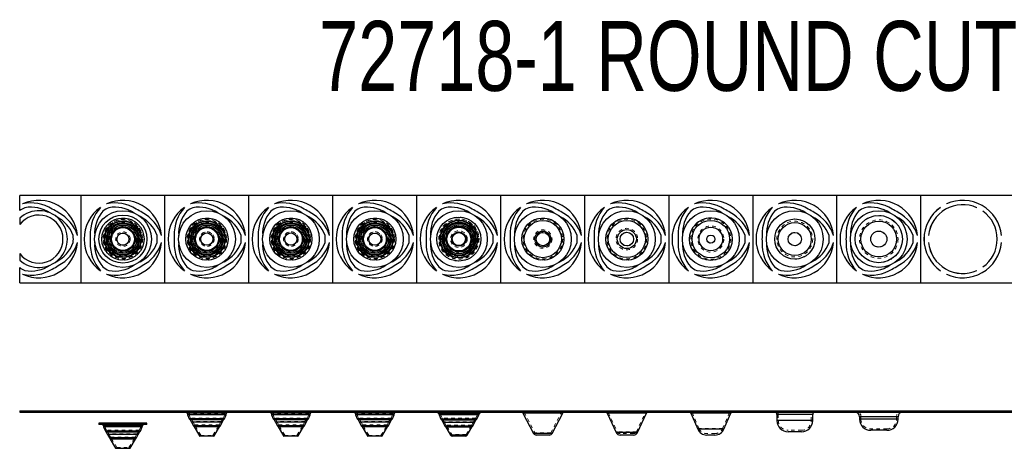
# Model space of a CAD drawing. Header units: inches. Extents: x 1772 to 2706, y -534 to -52.
# Tile 1 of 61: x 1781 to 1809, y -506 to -494. Entities that reach past the tile are written whole.
import ezdxf

# ---------------------------------------------------------------- set-up
doc = ezdxf.new("R2010")
doc.units = ezdxf.units.IN
doc.header["$LTSCALE"] = 0.5
doc.header["$MEASUREMENT"] = 0
doc.linetypes.add('HIDDEN', pattern=[0.225, 0.15, -0.075])
doc.layers.add('APP-M-S', color=30, linetype='Continuous')
doc.styles.add('SLDTEXTSTYLE0', font='TXT', dxfattribs={"width": 0.595745})

msp = doc.modelspace()

# ---------------------------------------------------------------- linework, layer by layer
at = {"layer": 'APP-M-S', "linetype": 'Continuous', "lineweight": 25}
for p, q in [((1781.07502, -499.17924), (1781.07502, -498.74429)), ((1823.62502, -498.74429), (1781.07502, -498.74429)), ((1782.82502, -498.74429), (1782.82502, -501.24429)), ((1785.22502, -501.24429), (1785.22502, -498.74429)), ((1787.62502, -501.24429), (1787.62502, -498.74429)), ((1790.02502, -501.24429), (1790.02502, -498.74429)), ((1792.42502, -501.24429), (1792.42502, -498.74429)), ((1794.82502, -501.24429), (1794.82502, -498.74429)), ((1797.22502, -501.24429), (1797.22502, -498.74429)), ((1799.62502, -498.74429), (1799.62502, -501.24429)), ((1802.02502, -498.74429), (1802.02502, -501.24429)), ((1804.42502, -501.24429), (1804.42502, -498.74429)), ((1806.82502, -501.24429), (1806.82502, -498.74429)), ((1807.38677, -499.08874), (1807.38654, -499.08842)), ((1807.55975, -498.98842), (1807.55991, -498.98878)), ((1808.4275, -499.09717), (1808.42766, -499.09681)), ((1781.07502, -499.39625), (1781.07502, -499.58179)), ((1808.60094, -499.19685), (1808.60071, -499.19717)), ((1807.04646, -499.89425), (1807.04685, -499.89429)), ((1809.12837, -499.89433), (1809.12877, -499.89429)), ((1807.04685, -500.09429), (1807.04646, -500.09433)), ((1809.12877, -500.09429), (1809.12837, -500.09426)), ((1781.07502, -500.40679), (1781.07502, -500.59234)), ((1781.07502, -501.24429), (1781.07502, -500.80935)), ((1808.60071, -500.79141), (1808.60094, -500.79173)), ((1807.38654, -500.90016), (1807.38677, -500.89984)), ((1807.55991, -500.99981), (1807.55975, -501.00016)), ((1808.42766, -500.89177), (1808.4275, -500.89141)), ((1781.07502, -501.24429), (1823.62502, -501.24429)), ((1781.07502, -504.90707), (1823.62502, -504.90707)), ((1781.07502, -504.90707), (1781.07502, -504.94707)), ((1781.07502, -504.94707), (1823.62502, -504.94707)), ((1782.82502, -504.90707), (1782.82502, -504.94707)), ((1785.22502, -504.90707), (1785.22502, -504.94707)), ((1785.86064, -504.97599), (1785.87239, -505.01674)), ((1786.9894, -504.97599), (1785.86064, -504.97599)), ((1785.87239, -505.01674), (1785.92256, -505.13191)), ((1786.97765, -505.01674), (1785.87239, -505.01674)), ((1786.92748, -505.13191), (1786.97765, -505.01674)), ((1786.97765, -505.01674), (1786.9894, -504.97599)), ((1787.62502, -504.90707), (1787.62502, -504.94707)), ((1788.26064, -504.97599), (1788.27239, -505.01674)), ((1789.3894, -504.97599), (1788.26064, -504.97599)), ((1788.27239, -505.01674), (1788.32256, -505.13191)), ((1789.37765, -505.01674), (1788.27239, -505.01674)), ((1789.32748, -505.13191), (1789.37765, -505.01674)), ((1789.37765, -505.01674), (1789.3894, -504.97599)), ((1790.02502, -504.90707), (1790.02502, -504.94707)), ((1790.66064, -504.97599), (1790.67239, -505.01674)), ((1791.7894, -504.97599), (1790.66064, -504.97599)), ((1790.67239, -505.01674), (1790.72256, -505.13191)), ((1791.77765, -505.01674), (1790.67239, -505.01674)), ((1791.72748, -505.13191), (1791.77765, -505.01674)), ((1791.77765, -505.01674), (1791.7894, -504.97599)), ((1792.42502, -504.90707), (1792.42502, -504.94707)), ((1793.04816, -504.98684), (1793.05825, -505.02183)), ((1794.20188, -504.98684), (1793.04816, -504.98684)), ((1793.05825, -505.02183), (1793.10963, -505.13978)), ((1794.19179, -505.02183), (1793.05825, -505.02183)), ((1794.14041, -505.13978), (1794.19179, -505.02183)), ((1794.19179, -505.02183), (1794.20188, -504.98684)), ((1794.82502, -504.90707), (1794.82502, -504.94707)), ((1795.45769, -504.9686), (1795.76243, -505.55401)), ((1796.59235, -504.9686), (1795.45769, -504.9686)), ((1796.28761, -505.55401), (1796.59235, -504.9686)), ((1797.22502, -504.90707), (1797.22502, -504.94707)), ((1797.85846, -504.97017), (1798.11714, -505.5249)), ((1798.99158, -504.97017), (1797.85846, -504.97017)), ((1798.7329, -505.5249), (1798.99158, -504.97017)), ((1799.62502, -504.90707), (1799.62502, -504.94707)), ((1800.25251, -504.9711), (1800.45193, -505.42889)), ((1801.39753, -504.9711), (1800.25251, -504.9711)), ((1801.19811, -505.42889), (1801.39753, -504.9711)), ((1802.02502, -504.90707), (1802.02502, -504.94707)), ((1802.71302, -505.01007), (1802.71302, -505.18207)), ((1803.73702, -505.01007), (1802.71302, -505.01007)), ((1803.73702, -505.18207), (1803.73702, -505.01007)), ((1804.42502, -504.90707), (1804.42502, -504.94707)), ((1806.82502, -504.90707), (1806.82502, -504.94707)), ((1783.33752, -505.25707), (1783.33752, -505.29707)), ((1784.71252, -505.25707), (1783.33752, -505.25707)), ((1784.71252, -505.29707), (1783.33752, -505.29707)), ((1783.46064, -505.32599), (1783.47239, -505.36674)), ((1784.5894, -505.32599), (1783.46064, -505.32599)), ((1784.57765, -505.36674), (1784.5894, -505.32599)), ((1784.71252, -505.29707), (1784.71252, -505.25707)), ((1785.92256, -505.13191), (1785.9493, -505.16477)), ((1786.92748, -505.13191), (1785.92256, -505.13191)), ((1785.9493, -505.16477), (1785.98714, -505.22993)), ((1786.90074, -505.16477), (1785.9493, -505.16477)), ((1785.98714, -505.22993), (1786.03773, -505.33094)), ((1786.8629, -505.22993), (1785.98714, -505.22993)), ((1786.03773, -505.33094), (1786.06506, -505.36599)), ((1786.81231, -505.33094), (1786.03773, -505.33094)), ((1786.78498, -505.36599), (1786.81231, -505.33094)), ((1786.81231, -505.33094), (1786.8629, -505.22993)), ((1786.8629, -505.22993), (1786.90074, -505.16477)), ((1786.90074, -505.16477), (1786.92748, -505.13191)), ((1788.32256, -505.13191), (1788.3493, -505.16477)), ((1789.32748, -505.13191), (1788.32256, -505.13191)), ((1788.3493, -505.16477), (1788.38714, -505.22993)), ((1789.30074, -505.16477), (1788.3493, -505.16477)), ((1788.38714, -505.22993), (1788.43773, -505.33094)), ((1789.2629, -505.22993), (1788.38714, -505.22993)), ((1788.43773, -505.33094), (1788.46506, -505.36599)), ((1789.21231, -505.33094), (1788.43773, -505.33094)), ((1789.18498, -505.36599), (1789.21231, -505.33094)), ((1789.21231, -505.33094), (1789.2629, -505.22993)), ((1789.2629, -505.22993), (1789.30074, -505.16477)), ((1789.30074, -505.16477), (1789.32748, -505.13191)), ((1790.72256, -505.13191), (1790.7493, -505.16477)), ((1791.72748, -505.13191), (1790.72256, -505.13191)), ((1790.7493, -505.16477), (1790.78714, -505.22993)), ((1791.70074, -505.16477), (1790.7493, -505.16477)), ((1790.78714, -505.22993), (1790.83773, -505.33094)), ((1791.6629, -505.22993), (1790.78714, -505.22993)), ((1790.83773, -505.33094), (1790.86506, -505.36599)), ((1791.61231, -505.33094), (1790.83773, -505.33094)), ((1791.58498, -505.36599), (1791.61231, -505.33094)), ((1791.61231, -505.33094), (1791.6629, -505.22993)), ((1791.6629, -505.22993), (1791.70074, -505.16477)), ((1791.70074, -505.16477), (1791.72748, -505.13191)), ((1793.10963, -505.13978), (1793.13692, -505.17333)), ((1794.14041, -505.13978), (1793.10963, -505.13978)), ((1793.13692, -505.17333), (1793.17394, -505.23706)), ((1794.11312, -505.17333), (1793.13692, -505.17333)), ((1793.17394, -505.23706), (1793.22498, -505.33899)), ((1794.0761, -505.23706), (1793.17394, -505.23706)), ((1794.02506, -505.33899), (1794.0761, -505.23706)), ((1794.0761, -505.23706), (1794.11312, -505.17333)), ((1794.11312, -505.17333), (1794.14041, -505.13978)), ((1803.73702, -505.18207), (1802.71302, -505.18207)), ((1805.07502, -505.07207), (1805.07502, -505.14207)), ((1806.17502, -505.07207), (1805.07502, -505.07207)), ((1806.17502, -505.14207), (1805.07502, -505.14207)), ((1806.17502, -505.14207), (1806.17502, -505.07207)), ((1783.47239, -505.36674), (1783.52256, -505.48191)), ((1784.57765, -505.36674), (1783.47239, -505.36674)), ((1783.52256, -505.48191), (1783.5493, -505.51477)), ((1784.52748, -505.48191), (1783.52256, -505.48191)), ((1783.5493, -505.51477), (1783.58714, -505.57993)), ((1784.50074, -505.51477), (1783.5493, -505.51477)), ((1783.58714, -505.57993), (1783.63773, -505.68094)), ((1784.4629, -505.57993), (1783.58714, -505.57993)), ((1784.41231, -505.68094), (1784.4629, -505.57993)), ((1784.4629, -505.57993), (1784.50074, -505.51477)), ((1784.50074, -505.51477), (1784.52748, -505.48191)), ((1784.52748, -505.48191), (1784.57765, -505.36674)), ((1786.06506, -505.36599), (1786.21415, -505.6221)), ((1786.78498, -505.36599), (1786.06506, -505.36599)), ((1786.63589, -505.6221), (1786.78498, -505.36599)), ((1788.46506, -505.36599), (1788.61415, -505.6221)), ((1789.18498, -505.36599), (1788.46506, -505.36599)), ((1789.03589, -505.6221), (1789.18498, -505.36599)), ((1790.86506, -505.36599), (1791.01415, -505.6221)), ((1791.58498, -505.36599), (1790.86506, -505.36599)), ((1791.43589, -505.6221), (1791.58498, -505.36599)), ((1793.22498, -505.33899), (1793.2526, -505.37442)), ((1794.02506, -505.33899), (1793.22498, -505.33899)), ((1793.2526, -505.37442), (1793.38524, -505.60226)), ((1793.99743, -505.37442), (1793.2526, -505.37442)), ((1793.8648, -505.60226), (1793.38524, -505.60226)), ((1793.8648, -505.60226), (1793.99743, -505.37442)), ((1793.99743, -505.37442), (1794.02506, -505.33899)), ((1796.28761, -505.55401), (1795.76243, -505.55401)), ((1796.21664, -505.59707), (1795.83339, -505.59707)), ((1798.7329, -505.5249), (1798.11714, -505.5249)), ((1798.61961, -505.59707), (1798.23042, -505.59707)), ((1801.19811, -505.42889), (1800.45193, -505.42889)), ((1800.94141, -505.59707), (1800.70863, -505.59707)), ((1803.41702, -505.50207), (1803.03302, -505.50207)), ((1805.85502, -505.46207), (1805.39502, -505.46207)), ((1783.63773, -505.68094), (1783.66506, -505.71599)), ((1784.41231, -505.68094), (1783.63773, -505.68094)), ((1783.66506, -505.71599), (1783.81704, -505.97707)), ((1784.38498, -505.71599), (1783.66506, -505.71599)), ((1784.233, -505.97707), (1784.38498, -505.71599)), ((1784.38498, -505.71599), (1784.41231, -505.68094)), ((1786.21415, -505.6221), (1786.63589, -505.6221)), ((1786.62725, -505.62707), (1786.22279, -505.62707)), ((1788.61415, -505.6221), (1789.03589, -505.6221)), ((1789.02725, -505.62707), (1788.62279, -505.62707)), ((1791.01415, -505.6221), (1791.43589, -505.6221)), ((1791.42725, -505.62707), (1791.02279, -505.62707)), ((1793.81294, -505.63207), (1793.43709, -505.63207)), ((1783.81704, -505.97707), (1784.233, -505.97707))]:
    msp.add_line(p, q, dxfattribs=at)
at = {"layer": 'APP-M-S', "linetype": 'HIDDEN', "lineweight": 18}
for p, q in [((1781.15975, -504.90707), (1781.15975, -504.94707)), ((1781.22254, -504.90707), (1781.22254, -504.94707)), ((1781.94158, -504.90707), (1781.94158, -504.94707)), ((1782.00448, -504.90707), (1782.00448, -504.94707)), ((1782.11478, -504.90707), (1782.11478, -504.94707)), ((1782.17769, -504.90707), (1782.17769, -504.94707)), ((1782.31252, -504.94707), (1782.31252, -504.90707)), ((1782.43752, -504.94707), (1782.43752, -504.90707)), ((1782.60319, -504.90707), (1782.60319, -504.94707)), ((1782.60829, -504.94707), (1782.60829, -504.90707)), ((1782.72877, -504.90707), (1782.72877, -504.94707)), ((1782.91675, -504.90707), (1782.91675, -504.94707)), ((1783.08754, -504.90707), (1783.08754, -504.94707)), ((1783.09162, -504.90707), (1783.09162, -504.94707)), ((1783.09289, -504.90707), (1783.09289, -504.94707)), ((1783.21252, -504.90707), (1783.21252, -504.94707)), ((1783.21674, -504.90707), (1783.21674, -504.94707)), ((1783.2187, -504.90707), (1783.2187, -504.94707)), ((1783.33752, -504.90707), (1783.33752, -504.94707)), ((1783.38654, -504.90707), (1783.38654, -504.94707)), ((1783.44933, -504.90707), (1783.44933, -504.94707)), ((1783.55975, -504.90707), (1783.55975, -504.94707)), ((1783.62254, -504.90707), (1783.62254, -504.94707)), ((1784.34158, -504.90707), (1784.34158, -504.94707)), ((1784.40448, -504.90707), (1784.40448, -504.94707)), ((1784.51478, -504.90707), (1784.51478, -504.94707)), ((1784.57769, -504.90707), (1784.57769, -504.94707)), ((1784.71252, -504.94707), (1784.71252, -504.90707)), ((1784.83752, -504.94707), (1784.83752, -504.90707)), ((1785.00319, -504.90707), (1785.00319, -504.94707)), ((1785.00829, -504.94707), (1785.00829, -504.90707)), ((1785.12877, -504.90707), (1785.12877, -504.94707)), ((1785.31675, -504.90707), (1785.31675, -504.94707)), ((1785.48754, -504.90707), (1785.48754, -504.94707)), ((1785.49162, -504.90707), (1785.49162, -504.94707)), ((1785.49289, -504.90707), (1785.49289, -504.94707)), ((1785.61252, -504.90707), (1785.61252, -504.94707)), ((1785.61674, -504.90707), (1785.61674, -504.94707)), ((1785.6187, -504.90707), (1785.6187, -504.94707)), ((1785.78654, -504.90707), (1785.78654, -504.94707)), ((1785.84933, -504.90707), (1785.84933, -504.94707)), ((1785.86064, -504.97599), (1786.9894, -504.97599)), ((1786.95096, -504.96491), (1785.89908, -504.96491)), ((1785.89908, -504.96491), (1785.9101, -505.00315)), ((1786.93994, -505.00315), (1785.9101, -505.00315)), ((1785.9101, -505.00315), (1785.95704, -505.11091)), ((1785.95975, -504.90707), (1785.95975, -504.94707)), ((1786.02254, -504.90707), (1786.02254, -504.94707)), ((1786.74158, -504.90707), (1786.74158, -504.94707)), ((1786.80448, -504.90707), (1786.80448, -504.94707)), ((1786.893, -505.11091), (1786.93994, -505.00315)), ((1786.91478, -504.90707), (1786.91478, -504.94707)), ((1786.93994, -505.00315), (1786.95096, -504.96491)), ((1786.97769, -504.90707), (1786.97769, -504.94707)), ((1787.23752, -504.94707), (1787.23752, -504.90707)), ((1787.40319, -504.90707), (1787.40319, -504.94707)), ((1787.40829, -504.94707), (1787.40829, -504.90707)), ((1787.52877, -504.90707), (1787.52877, -504.94707)), ((1787.71675, -504.90707), (1787.71675, -504.94707)), ((1787.88754, -504.90707), (1787.88754, -504.94707)), ((1787.89162, -504.90707), (1787.89162, -504.94707)), ((1787.89289, -504.90707), (1787.89289, -504.94707)), ((1788.01252, -504.90707), (1788.01252, -504.94707)), ((1788.01674, -504.90707), (1788.01674, -504.94707)), ((1788.0187, -504.90707), (1788.0187, -504.94707)), ((1788.18654, -504.90707), (1788.18654, -504.94707)), ((1788.24933, -504.90707), (1788.24933, -504.94707)), ((1788.26064, -504.97599), (1789.3894, -504.97599)), ((1789.35096, -504.96491), (1788.29908, -504.96491)), ((1788.29908, -504.96491), (1788.3101, -505.00315)), ((1789.33994, -505.00315), (1788.3101, -505.00315)), ((1788.3101, -505.00315), (1788.35704, -505.11091)), ((1788.35975, -504.90707), (1788.35975, -504.94707)), ((1788.42254, -504.90707), (1788.42254, -504.94707)), ((1789.14158, -504.90707), (1789.14158, -504.94707)), ((1789.20448, -504.90707), (1789.20448, -504.94707)), ((1789.293, -505.11091), (1789.33994, -505.00315)), ((1789.31478, -504.90707), (1789.31478, -504.94707)), ((1789.33994, -505.00315), (1789.35096, -504.96491)), ((1789.37769, -504.90707), (1789.37769, -504.94707)), ((1789.63752, -504.94707), (1789.63752, -504.90707)), ((1789.80319, -504.90707), (1789.80319, -504.94707)), ((1789.80829, -504.94707), (1789.80829, -504.90707)), ((1789.92877, -504.90707), (1789.92877, -504.94707)), ((1790.11675, -504.90707), (1790.11675, -504.94707)), ((1790.28754, -504.90707), (1790.28754, -504.94707)), ((1790.29162, -504.90707), (1790.29162, -504.94707)), ((1790.29289, -504.90707), (1790.29289, -504.94707)), ((1790.41252, -504.90707), (1790.41252, -504.94707)), ((1790.41674, -504.90707), (1790.41674, -504.94707)), ((1790.4187, -504.90707), (1790.4187, -504.94707)), ((1790.58654, -504.90707), (1790.58654, -504.94707)), ((1790.64933, -504.90707), (1790.64933, -504.94707)), ((1790.66064, -504.97599), (1791.7894, -504.97599)), ((1791.75096, -504.96491), (1790.69908, -504.96491)), ((1790.69908, -504.96491), (1790.7101, -505.00315)), ((1791.73994, -505.00315), (1790.7101, -505.00315)), ((1790.7101, -505.00315), (1790.75704, -505.11091)), ((1790.75975, -504.90707), (1790.75975, -504.94707)), ((1790.82254, -504.90707), (1790.82254, -504.94707)), ((1791.54158, -504.90707), (1791.54158, -504.94707)), ((1791.60448, -504.90707), (1791.60448, -504.94707)), ((1791.693, -505.11091), (1791.73994, -505.00315)), ((1791.71478, -504.90707), (1791.71478, -504.94707)), ((1791.73994, -505.00315), (1791.75096, -504.96491)), ((1791.77769, -504.90707), (1791.77769, -504.94707)), ((1792.03752, -504.94707), (1792.03752, -504.90707)), ((1792.20319, -504.90707), (1792.20319, -504.94707)), ((1792.20829, -504.94707), (1792.20829, -504.90707)), ((1792.32877, -504.90707), (1792.32877, -504.94707)), ((1792.51675, -504.90707), (1792.51675, -504.94707)), ((1792.68754, -504.90707), (1792.68754, -504.94707)), ((1792.69162, -504.90707), (1792.69162, -504.94707)), ((1792.69289, -504.90707), (1792.69289, -504.94707)), ((1792.81252, -504.90707), (1792.81252, -504.94707)), ((1792.81674, -504.90707), (1792.81674, -504.94707)), ((1792.8187, -504.90707), (1792.8187, -504.94707)), ((1792.98654, -504.90707), (1792.98654, -504.94707)), ((1793.04816, -504.98684), (1794.20188, -504.98684)), ((1793.04933, -504.90707), (1793.04933, -504.94707)), ((1793.08659, -504.97576), (1793.09596, -505.00825)), ((1794.16345, -504.97576), (1793.08834, -504.97576)), ((1794.15408, -505.00825), (1793.09596, -505.00825)), ((1793.09596, -505.00825), (1793.14411, -505.11879)), ((1793.15975, -504.90707), (1793.15975, -504.94707)), ((1793.22254, -504.90707), (1793.22254, -504.94707)), ((1793.94158, -504.90707), (1793.94158, -504.94707)), ((1794.00448, -504.90707), (1794.00448, -504.94707)), ((1794.10593, -505.11879), (1794.15408, -505.00825)), ((1794.11478, -504.90707), (1794.11478, -504.94707)), ((1794.15408, -505.00825), (1794.16345, -504.97576)), ((1794.17769, -504.90707), (1794.17769, -504.94707)), ((1794.43752, -504.94707), (1794.43752, -504.90707)), ((1794.60319, -504.90707), (1794.60319, -504.94707)), ((1794.60829, -504.94707), (1794.60829, -504.90707)), ((1794.72877, -504.90707), (1794.72877, -504.94707)), ((1794.91675, -504.90707), (1794.91675, -504.94707)), ((1795.08754, -504.90707), (1795.08754, -504.94707)), ((1795.09162, -504.90707), (1795.09162, -504.94707)), ((1795.09289, -504.90707), (1795.09289, -504.94707)), ((1795.21252, -504.90707), (1795.21252, -504.94707)), ((1795.21674, -504.90707), (1795.21674, -504.94707)), ((1795.2187, -504.90707), (1795.2187, -504.94707)), ((1795.38654, -504.90707), (1795.38654, -504.94707)), ((1795.44933, -504.90707), (1795.44933, -504.94707)), ((1795.45769, -504.9686), (1796.59235, -504.9686)), ((1796.55687, -504.95013), (1795.49317, -504.95013)), ((1795.49317, -504.95013), (1795.79791, -505.53554)), ((1795.55975, -504.90707), (1795.55975, -504.94707)), ((1795.62254, -504.90707), (1795.62254, -504.94707)), ((1796.25213, -505.53554), (1796.55687, -504.95013)), ((1796.34158, -504.90707), (1796.34158, -504.94707)), ((1796.40448, -504.90707), (1796.40448, -504.94707)), ((1796.51478, -504.90707), (1796.51478, -504.94707)), ((1796.57769, -504.90707), (1796.57769, -504.94707)), ((1796.83752, -504.94707), (1796.83752, -504.90707)), ((1797.00319, -504.90707), (1797.00319, -504.94707)), ((1797.00829, -504.94707), (1797.00829, -504.90707)), ((1797.12877, -504.90707), (1797.12877, -504.94707)), ((1797.31675, -504.90707), (1797.31675, -504.94707)), ((1797.48754, -504.90707), (1797.48754, -504.94707)), ((1797.49162, -504.90707), (1797.49162, -504.94707)), ((1797.49289, -504.90707), (1797.49289, -504.94707)), ((1797.61252, -504.90707), (1797.61252, -504.94707)), ((1797.61674, -504.90707), (1797.61674, -504.94707)), ((1797.6187, -504.90707), (1797.6187, -504.94707)), ((1797.78654, -504.90707), (1797.78654, -504.94707)), ((1797.84933, -504.90707), (1797.84933, -504.94707)), ((1797.85846, -504.97017), (1798.99158, -504.97017)), ((1798.95533, -504.95326), (1797.89471, -504.95326)), ((1797.89471, -504.95326), (1798.15339, -505.50799)), ((1797.95975, -504.90707), (1797.95975, -504.94707)), ((1798.02254, -504.90707), (1798.02254, -504.94707)), ((1798.69665, -505.50799), (1798.95533, -504.95326)), ((1798.74158, -504.90707), (1798.74158, -504.94707)), ((1798.80448, -504.90707), (1798.80448, -504.94707)), ((1798.91478, -504.90707), (1798.91478, -504.94707)), ((1798.97769, -504.90707), (1798.97769, -504.94707)), ((1799.23752, -504.94707), (1799.23752, -504.90707)), ((1799.40319, -504.90707), (1799.40319, -504.94707)), ((1799.40829, -504.94707), (1799.40829, -504.90707)), ((1799.52877, -504.90707), (1799.52877, -504.94707)), ((1799.71675, -504.90707), (1799.71675, -504.94707)), ((1799.88754, -504.90707), (1799.88754, -504.94707)), ((1799.89162, -504.90707), (1799.89162, -504.94707)), ((1799.89289, -504.90707), (1799.89289, -504.94707)), ((1800.01252, -504.90707), (1800.01252, -504.94707)), ((1800.01674, -504.90707), (1800.01674, -504.94707)), ((1800.0187, -504.90707), (1800.0187, -504.94707)), ((1800.18654, -504.90707), (1800.18654, -504.94707)), ((1800.24933, -504.90707), (1800.24933, -504.94707)), ((1800.25251, -504.9711), (1801.39753, -504.9711)), ((1800.28918, -504.95512), (1800.4886, -505.41292)), ((1801.36086, -504.95512), (1800.29091, -504.95512)), ((1800.35975, -504.90707), (1800.35975, -504.94707)), ((1800.42254, -504.90707), (1800.42254, -504.94707)), ((1801.14158, -504.90707), (1801.14158, -504.94707)), ((1801.16144, -505.41292), (1801.36086, -504.95512)), ((1801.20448, -504.90707), (1801.20448, -504.94707)), ((1801.31478, -504.90707), (1801.31478, -504.94707)), ((1801.37769, -504.90707), (1801.37769, -504.94707)), ((1801.63752, -504.94707), (1801.63752, -504.90707)), ((1801.80319, -504.90707), (1801.80319, -504.94707)), ((1801.80829, -504.94707), (1801.80829, -504.90707)), ((1801.92877, -504.90707), (1801.92877, -504.94707)), ((1802.11675, -504.90707), (1802.11675, -504.94707)), ((1802.28754, -504.90707), (1802.28754, -504.94707)), ((1802.29162, -504.90707), (1802.29162, -504.94707)), ((1802.29289, -504.90707), (1802.29289, -504.94707)), ((1802.41252, -504.90707), (1802.41252, -504.94707)), ((1802.41674, -504.90707), (1802.41674, -504.94707)), ((1802.4187, -504.90707), (1802.4187, -504.94707)), ((1802.58654, -504.90707), (1802.58654, -504.94707)), ((1802.64933, -504.90707), (1802.64933, -504.94707)), ((1802.71302, -505.01007), (1803.73702, -505.01007)), ((1802.75302, -505.01007), (1802.75302, -505.18207)), ((1802.75975, -504.90707), (1802.75975, -504.94707)), ((1802.82254, -504.90707), (1802.82254, -504.94707)), ((1803.54158, -504.90707), (1803.54158, -504.94707)), ((1803.60448, -504.90707), (1803.60448, -504.94707)), ((1803.69702, -505.18207), (1803.69702, -505.01007)), ((1803.71478, -504.90707), (1803.71478, -504.94707)), ((1803.77769, -504.90707), (1803.77769, -504.94707)), ((1804.03752, -504.94707), (1804.03752, -504.90707)), ((1804.20319, -504.90707), (1804.20319, -504.94707)), ((1804.20829, -504.94707), (1804.20829, -504.90707)), ((1804.32877, -504.90707), (1804.32877, -504.94707)), ((1804.51675, -504.90707), (1804.51675, -504.94707)), ((1804.68754, -504.90707), (1804.68754, -504.94707)), ((1804.69162, -504.90707), (1804.69162, -504.94707)), ((1804.69289, -504.90707), (1804.69289, -504.94707)), ((1804.81252, -504.90707), (1804.81252, -504.94707)), ((1804.81674, -504.90707), (1804.81674, -504.94707)), ((1804.8187, -504.90707), (1804.8187, -504.94707)), ((1804.98654, -504.90707), (1804.98654, -504.94707)), ((1805.04933, -504.90707), (1805.04933, -504.94707)), ((1805.15975, -504.90707), (1805.15975, -504.94707)), ((1805.22254, -504.90707), (1805.22254, -504.94707)), ((1805.94158, -504.90707), (1805.94158, -504.94707)), ((1806.00448, -504.90707), (1806.00448, -504.94707)), ((1806.11478, -504.90707), (1806.11478, -504.94707)), ((1806.17769, -504.90707), (1806.17769, -504.94707)), ((1806.43752, -504.94707), (1806.43752, -504.90707)), ((1806.60319, -504.90707), (1806.60319, -504.94707)), ((1806.60829, -504.94707), (1806.60829, -504.90707)), ((1806.72877, -504.90707), (1806.72877, -504.94707)), ((1806.91675, -504.90707), (1806.91675, -504.94707)), ((1806.91715, -504.90707), (1806.91715, -504.94707)), ((1807.04646, -504.90707), (1807.04646, -504.94707)), ((1807.04685, -504.90707), (1807.04685, -504.94707)), ((1807.38654, -504.90707), (1807.38654, -504.94707)), ((1807.38677, -504.90707), (1807.38677, -504.94707)), ((1807.55975, -504.90707), (1807.55975, -504.94707)), ((1807.55991, -504.90707), (1807.55991, -504.94707)), ((1808.4275, -504.90707), (1808.4275, -504.94707)), ((1808.42766, -504.90707), (1808.42766, -504.94707)), ((1808.60071, -504.90707), (1808.60071, -504.94707)), ((1808.60094, -504.90707), (1808.60094, -504.94707)), ((1809.00829, -504.94707), (1809.00829, -504.90707)), ((1809.00868, -504.94707), (1809.00868, -504.90707)), ((1809.12837, -504.90707), (1809.12837, -504.94707)), ((1809.12877, -504.90707), (1809.12877, -504.94707)), ((1783.46064, -505.32599), (1784.5894, -505.32599)), ((1784.55096, -505.31491), (1783.49908, -505.31491)), ((1783.49908, -505.31491), (1783.5101, -505.35315)), ((1784.53994, -505.35315), (1784.55096, -505.31491)), ((1786.893, -505.11091), (1785.95704, -505.11091)), ((1785.95704, -505.11091), (1785.98231, -505.14196)), ((1786.86773, -505.14196), (1785.98231, -505.14196)), ((1785.98231, -505.14196), (1786.02235, -505.21091)), ((1786.82769, -505.21091), (1786.02235, -505.21091)), ((1786.02235, -505.21091), (1786.07171, -505.30948)), ((1786.77833, -505.30948), (1786.07171, -505.30948)), ((1786.07171, -505.30948), (1786.09826, -505.34353)), ((1786.75177, -505.34353), (1786.77833, -505.30948)), ((1786.77833, -505.30948), (1786.82769, -505.21091)), ((1786.82769, -505.21091), (1786.86773, -505.14196)), ((1786.86773, -505.14196), (1786.893, -505.11091)), ((1789.293, -505.11091), (1788.35704, -505.11091)), ((1788.35704, -505.11091), (1788.38231, -505.14196)), ((1789.26773, -505.14196), (1788.38231, -505.14196)), ((1788.38231, -505.14196), (1788.42235, -505.21091)), ((1789.22769, -505.21091), (1788.42235, -505.21091)), ((1788.42235, -505.21091), (1788.47171, -505.30948)), ((1789.17833, -505.30948), (1788.47171, -505.30948)), ((1788.47171, -505.30948), (1788.49826, -505.34353)), ((1789.15177, -505.34353), (1789.17833, -505.30948)), ((1789.17833, -505.30948), (1789.22769, -505.21091)), ((1789.22769, -505.21091), (1789.26773, -505.14196)), ((1789.26773, -505.14196), (1789.293, -505.11091)), ((1791.693, -505.11091), (1790.75704, -505.11091)), ((1790.75704, -505.11091), (1790.78231, -505.14196)), ((1791.66773, -505.14196), (1790.78231, -505.14196)), ((1790.78231, -505.14196), (1790.82235, -505.21091)), ((1791.62769, -505.21091), (1790.82235, -505.21091)), ((1790.82235, -505.21091), (1790.87171, -505.30948)), ((1791.57833, -505.30948), (1790.87171, -505.30948)), ((1790.87171, -505.30948), (1790.89826, -505.34353)), ((1791.55177, -505.34353), (1791.57833, -505.30948)), ((1791.57833, -505.30948), (1791.62769, -505.21091)), ((1791.62769, -505.21091), (1791.66773, -505.14196)), ((1791.66773, -505.14196), (1791.693, -505.11091)), ((1794.10593, -505.11879), (1793.14411, -505.11879)), ((1793.14411, -505.11879), (1793.16993, -505.15052)), ((1794.08011, -505.15052), (1793.16993, -505.15052)), ((1793.16993, -505.15052), (1793.20915, -505.21804)), ((1794.04089, -505.21804), (1793.20915, -505.21804)), ((1793.20915, -505.21804), (1793.25897, -505.31753)), ((1793.99107, -505.31753), (1793.25897, -505.31753)), ((1793.25897, -505.31753), (1793.28581, -505.35195)), ((1793.96423, -505.35195), (1793.99107, -505.31753)), ((1793.99107, -505.31753), (1794.04089, -505.21804)), ((1794.04089, -505.21804), (1794.08011, -505.15052)), ((1794.08011, -505.15052), (1794.10593, -505.11879)), ((1802.71302, -505.18207), (1803.73702, -505.18207)), ((1805.07502, -505.07207), (1806.17502, -505.07207)), ((1805.07502, -505.14207), (1806.17502, -505.14207)), ((1805.11502, -505.07207), (1805.11502, -505.14207)), ((1806.13502, -505.14207), (1806.13502, -505.07207)), ((1784.53994, -505.35315), (1783.5101, -505.35315)), ((1783.5101, -505.35315), (1783.55704, -505.46091)), ((1784.493, -505.46091), (1783.55704, -505.46091)), ((1783.55704, -505.46091), (1783.58231, -505.49196)), ((1784.46773, -505.49196), (1783.58231, -505.49196)), ((1783.58231, -505.49196), (1783.62235, -505.56091)), ((1784.42769, -505.56091), (1783.62235, -505.56091)), ((1783.62235, -505.56091), (1783.67171, -505.65948)), ((1784.37833, -505.65948), (1784.42769, -505.56091)), ((1784.42769, -505.56091), (1784.46773, -505.49196)), ((1784.46773, -505.49196), (1784.493, -505.46091)), ((1784.493, -505.46091), (1784.53994, -505.35315)), ((1786.75177, -505.34353), (1786.09826, -505.34353)), ((1786.09826, -505.34353), (1786.25102, -505.60593)), ((1786.25102, -505.60593), (1786.59902, -505.60593)), ((1786.25102, -505.60593), (1786.25102, -505.62707)), ((1786.59902, -505.60593), (1786.75177, -505.34353)), ((1786.59902, -505.62707), (1786.59902, -505.60593)), ((1789.15177, -505.34353), (1788.49826, -505.34353)), ((1788.49826, -505.34353), (1788.65102, -505.60593)), ((1788.65102, -505.60593), (1788.99902, -505.60593)), ((1788.65102, -505.60593), (1788.65102, -505.62707)), ((1788.99902, -505.60593), (1789.15177, -505.34353)), ((1788.99902, -505.62707), (1788.99902, -505.60593)), ((1791.55177, -505.34353), (1790.89826, -505.34353)), ((1790.89826, -505.34353), (1791.05168, -505.60707)), ((1791.05168, -505.60707), (1791.39835, -505.60707)), ((1791.39835, -505.60707), (1791.55177, -505.34353)), ((1793.96423, -505.35195), (1793.28581, -505.35195)), ((1793.28581, -505.35195), (1793.41981, -505.58213)), ((1793.38524, -505.60226), (1793.8648, -505.60226)), ((1793.83023, -505.58213), (1793.41981, -505.58213)), ((1793.81294, -505.59207), (1793.43709, -505.59207)), ((1793.83023, -505.58213), (1793.96423, -505.35195)), ((1795.76243, -505.55401), (1796.28761, -505.55401)), ((1796.25213, -505.53554), (1795.7997, -505.53554)), ((1796.21664, -505.55707), (1795.83339, -505.55707)), ((1798.11714, -505.5249), (1798.7329, -505.5249)), ((1798.69665, -505.50799), (1798.15523, -505.50799)), ((1798.61961, -505.55707), (1798.23042, -505.55707)), ((1800.45193, -505.42889), (1801.19811, -505.42889)), ((1801.16144, -505.41292), (1800.4886, -505.41292)), ((1800.94141, -505.55707), (1800.70863, -505.55707)), ((1803.41702, -505.46207), (1803.03302, -505.46207)), ((1805.85502, -505.42207), (1805.39502, -505.42207)), ((1784.37833, -505.65948), (1783.67171, -505.65948)), ((1783.67171, -505.65948), (1783.69826, -505.69353)), ((1784.35177, -505.69353), (1783.69826, -505.69353)), ((1783.69826, -505.69353), (1783.85168, -505.95707)), ((1784.19835, -505.95707), (1784.35177, -505.69353)), ((1784.35177, -505.69353), (1784.37833, -505.65948)), ((1786.63589, -505.6221), (1786.21415, -505.6221)), ((1789.03589, -505.6221), (1788.61415, -505.6221)), ((1791.43589, -505.6221), (1791.01415, -505.6221)), ((1783.85102, -505.95707), (1784.19902, -505.95707)), ((1783.85102, -505.95707), (1783.85102, -505.97707)), ((1784.19902, -505.97707), (1784.19902, -505.95707))]:
    msp.add_line(p, q, dxfattribs=at)
at = {"layer": 'APP-M-S', "linetype": 'Continuous', "lineweight": 25}
for centre, radius in [((1784.02502, -499.99429), 0.8125), ((1784.02502, -499.99429), 0.6875), ((1784.02502, -499.99429), 0.60281), ((1786.42502, -499.99429), 0.8125), ((1786.42502, -499.99429), 0.60281), ((1788.82502, -499.99429), 0.8125), ((1788.82502, -499.99429), 0.60281), ((1791.22502, -499.99429), 0.8125), ((1791.22502, -499.99429), 0.60281), ((1793.62502, -499.99429), 0.8125), ((1793.62502, -499.99429), 0.62971), ((1796.02502, -499.99429), 0.8125), ((1796.02502, -499.99429), 0.60281), ((1798.42502, -499.99429), 0.8125), ((1798.42502, -499.99429), 0.60281), ((1800.82502, -499.99429), 0.8125), ((1800.82502, -499.99429), 0.60919), ((1803.22502, -499.99429), 0.8125), ((1803.22502, -499.99429), 0.575), ((1805.62502, -499.99429), 0.8125), ((1805.62502, -499.99429), 0.675), ((1784.02502, -499.99429), 0.52594), ((1784.02502, -499.99429), 0.51492), ((1784.02502, -499.99429), 0.46798), ((1784.02502, -499.99429), 0.44271), ((1784.02502, -499.99429), 0.40267), ((1784.02502, -499.99429), 0.35331), ((1784.02502, -499.99429), 0.32675), ((1786.42502, -499.99429), 0.52594), ((1786.42502, -499.99429), 0.51492), ((1786.42502, -499.99429), 0.46798), ((1786.42502, -499.99429), 0.44271), ((1786.42502, -499.99429), 0.40267), ((1786.42502, -499.99429), 0.35331), ((1786.42502, -499.99429), 0.32675), ((1788.82502, -499.99429), 0.52594), ((1788.82502, -499.99429), 0.51492), ((1788.82502, -499.99429), 0.46798), ((1788.82502, -499.99429), 0.44271), ((1788.82502, -499.99429), 0.40267), ((1788.82502, -499.99429), 0.35331), ((1788.82502, -499.99429), 0.32675), ((1791.22502, -499.99429), 0.52594), ((1791.22502, -499.99429), 0.51492), ((1791.22502, -499.99429), 0.46798), ((1791.22502, -499.99429), 0.44271), ((1791.22502, -499.99429), 0.40267), ((1791.22502, -499.99429), 0.35331), ((1791.22502, -499.99429), 0.32675), ((1793.62502, -499.99429), 0.53843), ((1793.62502, -499.99429), 0.52906), ((1793.62502, -499.99429), 0.48091), ((1793.62502, -499.99429), 0.45509), ((1793.62502, -499.99429), 0.41587), ((1793.62502, -499.99429), 0.36605), ((1793.62502, -499.99429), 0.33921), ((1796.02502, -499.99429), 0.53185), ((1798.42502, -499.99429), 0.53031), ((1800.82502, -499.99429), 0.53584), ((1800.82502, -499.99429), 0.33642), ((1803.22502, -499.99429), 0.472), ((1805.62502, -499.99429), 0.51), ((1784.02502, -499.99429), 0.17334), ((1786.42502, -499.99429), 0.174), ((1788.82502, -499.99429), 0.174), ((1791.22502, -499.99429), 0.17334), ((1793.62502, -499.99429), 0.20521), ((1793.62502, -499.99429), 0.18792), ((1796.02502, -499.99429), 0.22711), ((1796.02502, -499.99429), 0.19163), ((1798.42502, -499.99429), 0.27163), ((1798.42502, -499.99429), 0.19459), ((1800.82502, -499.99429), 0.11639), ((1803.22502, -499.99429), 0.192), ((1805.62502, -499.99429), 0.23)]:
    msp.add_circle(centre, radius, dxfattribs=at)
at = {"layer": 'APP-M-S', "linetype": 'HIDDEN', "lineweight": 18}
for centre, radius in [((1784.02502, -499.99429), 0.60281), ((1786.42502, -499.99429), 0.60281), ((1788.82502, -499.99429), 0.60281), ((1791.22502, -499.99429), 0.60281), ((1793.62502, -499.99429), 0.62971), ((1793.62502, -499.99429), 0.57686), ((1793.62502, -499.99429), 0.56677), ((1796.02502, -499.99429), 0.60281), ((1796.02502, -499.99429), 0.56733), ((1798.42502, -499.99429), 0.60281), ((1798.42502, -499.99429), 0.56656), ((1800.82502, -499.99429), 0.60919), ((1800.82502, -499.99429), 0.57251), ((1803.22502, -499.99429), 0.575), ((1805.62502, -499.99429), 0.675), ((1784.02502, -499.99429), 0.56438), ((1784.02502, -499.99429), 0.55263), ((1784.02502, -499.99429), 0.50246), ((1784.02502, -499.99429), 0.47572), ((1784.02502, -499.99429), 0.43788), ((1784.02502, -499.99429), 0.38729), ((1784.02502, -499.99429), 0.35996), ((1786.42502, -499.99429), 0.56438), ((1786.42502, -499.99429), 0.55263), ((1786.42502, -499.99429), 0.50246), ((1786.42502, -499.99429), 0.47572), ((1786.42502, -499.99429), 0.43788), ((1786.42502, -499.99429), 0.38729), ((1786.42502, -499.99429), 0.35996), ((1788.82502, -499.99429), 0.56438), ((1788.82502, -499.99429), 0.55263), ((1788.82502, -499.99429), 0.50246), ((1788.82502, -499.99429), 0.47572), ((1788.82502, -499.99429), 0.43788), ((1788.82502, -499.99429), 0.38729), ((1788.82502, -499.99429), 0.35996), ((1791.22502, -499.99429), 0.56438), ((1791.22502, -499.99429), 0.55263), ((1791.22502, -499.99429), 0.50246), ((1791.22502, -499.99429), 0.47572), ((1791.22502, -499.99429), 0.43788), ((1791.22502, -499.99429), 0.38729), ((1791.22502, -499.99429), 0.35996), ((1793.62502, -499.99429), 0.51539), ((1793.62502, -499.99429), 0.4881), ((1793.62502, -499.99429), 0.45108), ((1793.62502, -499.99429), 0.40004), ((1793.62502, -499.99429), 0.37241), ((1798.42502, -499.99429), 0.30788), ((1800.82502, -499.99429), 0.37309), ((1803.22502, -499.99429), 0.512), ((1805.62502, -499.99429), 0.55), ((1784.02502, -499.99429), 0.20798), ((1784.02502, -499.99429), 0.174), ((1786.42502, -499.99429), 0.21087), ((1786.42502, -499.99429), 0.20223), ((1788.82502, -499.99429), 0.21087), ((1788.82502, -499.99429), 0.20223), ((1791.22502, -499.99429), 0.21087), ((1791.22502, -499.99429), 0.20223), ((1793.62502, -499.99429), 0.23978), ((1793.62502, -499.99429), 0.18792), ((1796.02502, -499.99429), 0.26259), ((1796.02502, -499.99429), 0.19163), ((1798.42502, -499.99429), 0.19459), ((1800.82502, -499.99429), 0.11639), ((1803.22502, -499.99429), 0.192), ((1805.62502, -499.99429), 0.23)]:
    msp.add_circle(centre, radius, dxfattribs=at)
at = {"layer": 'APP-M-S', "linetype": 'Continuous', "lineweight": 25}
for centre, radius, start, end in [((1781.62502, -499.99429), 0.98327, 114.16283, 124.011505), ((1781.62502, -499.99429), 1.10827, 5.176891, 114.823109), ((1781.40504, -500.0692), 1.10827, 57.256028, 102.786889), ((1781.39718, -500.06481), 0.98327, 56.381589, 100.23103), ((1781.62502, -499.99429), 0.93748, 53.876672, 66.123328), ((1784.02502, -499.99429), 1.10827, 125.176891, 234.823109), ((1784.19988, -499.84124), 1.10827, 137.213111, 182.743972), ((1784.02502, -499.99429), 0.98327, 114.16283, 125.83717), ((1784.02502, -499.99429), 1.10827, 5.176891, 114.823109), ((1783.80504, -500.0692), 1.10827, 57.256028, 102.786889), ((1783.79718, -500.06481), 0.98327, 56.381589, 100.23103), ((1784.02502, -499.99429), 0.93748, 53.876672, 66.123328), ((1786.42502, -499.99429), 1.10827, 125.176891, 234.823109), ((1786.59988, -499.84124), 1.10827, 137.213111, 182.743972), ((1786.42502, -499.99429), 0.98327, 114.16283, 125.83717), ((1786.42502, -499.99429), 1.10827, 5.176891, 114.823109), ((1786.20504, -500.0692), 1.10827, 57.256028, 102.786889), ((1786.19718, -500.06481), 0.98327, 56.381589, 100.23103), ((1786.42502, -499.99429), 0.93748, 53.876672, 66.123328), ((1788.82502, -499.99429), 1.10827, 125.176891, 234.823109), ((1788.99988, -499.84124), 1.10827, 137.213111, 182.743972), ((1788.82502, -499.99429), 0.98327, 114.16283, 125.83717), ((1788.82502, -499.99429), 1.10827, 5.176891, 114.823109), ((1788.60504, -500.0692), 1.10827, 57.256028, 102.786889), ((1788.59718, -500.06481), 0.98327, 56.381589, 100.23103), ((1788.82502, -499.99429), 0.93748, 53.876672, 66.123328), ((1791.22502, -499.99429), 1.10827, 125.176891, 234.823109), ((1791.39988, -499.84124), 1.10827, 137.213111, 182.743972), ((1791.22502, -499.99429), 0.98327, 114.16283, 125.83717), ((1791.22502, -499.99429), 1.10827, 5.176891, 114.823109), ((1791.00504, -500.0692), 1.10827, 57.256028, 102.786889), ((1790.99718, -500.06481), 0.98327, 56.381589, 100.23103), ((1791.22502, -499.99429), 0.93748, 53.876672, 66.123328), ((1793.62502, -499.99429), 1.10827, 125.176891, 234.823109), ((1793.79988, -499.84124), 1.10827, 137.213111, 182.743972), ((1793.62502, -499.99429), 0.98327, 114.16283, 125.83717), ((1793.62502, -499.99429), 1.10827, 5.176891, 114.823109), ((1793.40504, -500.0692), 1.10827, 57.256028, 102.786889), ((1793.39718, -500.06481), 0.98327, 56.381589, 100.23103), ((1793.62502, -499.99429), 0.93748, 53.876672, 66.123328), ((1796.02502, -499.99429), 1.10827, 125.176891, 234.823109), ((1796.19988, -499.84124), 1.10827, 137.213111, 182.743972), ((1796.02502, -499.99429), 0.98327, 114.16283, 125.83717), ((1796.02502, -499.99429), 1.10827, 5.176891, 114.823109), ((1795.80504, -500.0692), 1.10827, 57.256028, 102.786889), ((1795.79718, -500.06481), 0.98327, 56.381589, 100.23103), ((1796.02502, -499.99429), 0.93748, 53.876672, 66.123328), ((1798.42502, -499.99429), 1.10827, 125.176891, 234.823109), ((1798.59988, -499.84124), 1.10827, 137.213111, 182.743972), ((1798.42502, -499.99429), 0.98327, 114.16283, 125.83717), ((1798.42502, -499.99429), 1.10827, 5.176891, 114.823109), ((1798.20504, -500.0692), 1.10827, 57.256028, 102.786889), ((1798.19718, -500.06481), 0.98327, 56.381589, 100.23103), ((1798.42502, -499.99429), 0.93748, 53.876672, 66.123328), ((1800.82502, -499.99429), 1.10827, 125.176891, 234.823109), ((1800.99988, -499.84124), 1.10827, 137.213111, 182.743972), ((1800.82502, -499.99429), 0.98327, 114.16283, 125.83717), ((1800.82502, -499.99429), 1.10827, 5.176891, 114.823109), ((1800.60504, -500.0692), 1.10827, 57.256028, 102.786889), ((1800.59718, -500.06481), 0.98327, 56.381589, 100.23103), ((1800.82502, -499.99429), 0.93748, 53.876672, 66.123328), ((1803.22502, -499.99429), 1.10827, 125.176891, 234.823109), ((1803.39988, -499.84124), 1.10827, 137.213111, 182.743972), ((1803.22502, -499.99429), 0.98327, 114.16283, 125.83717), ((1803.22502, -499.99429), 1.10827, 5.176891, 114.823109), ((1803.00504, -500.0692), 1.10827, 57.256028, 102.786889), ((1802.99718, -500.06481), 0.98327, 56.381589, 100.23103), ((1803.22502, -499.99429), 0.93748, 53.876672, 66.123328), ((1805.62502, -499.99429), 1.10827, 125.176891, 234.823109), ((1805.79988, -499.84124), 1.10827, 137.213111, 182.743972), ((1805.62502, -499.99429), 0.98327, 114.16283, 125.83717), ((1805.62502, -499.99429), 1.10827, 5.176891, 114.823109), ((1805.40504, -500.0692), 1.10827, 57.256028, 102.786889), ((1805.39718, -500.06481), 0.98327, 56.381589, 100.23103), ((1805.62502, -499.99429), 0.93748, 53.876672, 66.123328), ((1808.02502, -499.99429), 1.10827, 125.176891, 234.823109), ((1808.02502, -499.99429), 1.10787, 125.176891, 234.823109), ((1808.02502, -499.99429), 0.98366, 65.83717, 174.16283), ((1808.02502, -499.99429), 0.98327, 65.83717, 174.16283), ((1808.02502, -499.99429), 1.10827, 5.176891, 114.823109), ((1808.02502, -499.99429), 1.10787, 5.176891, 114.823109), ((1781.62502, -499.99429), 0.8125, 227.396333, 132.603667), ((1781.62502, -499.99429), 0.6875, 216.869898, 143.130102), ((1781.67787, -500.22686), 0.98327, 19.76897, 63.618411), ((1781.67014, -500.22226), 1.10827, 17.213111, 62.743972), ((1784.2, -499.83224), 0.98327, 139.76897, 183.618411), ((1784.07787, -500.22686), 0.98327, 19.76897, 63.618411), ((1784.07014, -500.22226), 1.10827, 17.213111, 62.743972), ((1786.6, -499.83224), 0.98327, 139.76897, 183.618411), ((1786.47787, -500.22686), 0.98327, 19.76897, 63.618411), ((1786.47014, -500.22226), 1.10827, 17.213111, 62.743972), ((1789, -499.83224), 0.98327, 139.76897, 183.618411), ((1788.87787, -500.22686), 0.98327, 19.76897, 63.618411), ((1788.87014, -500.22226), 1.10827, 17.213111, 62.743972), ((1791.4, -499.83224), 0.98327, 139.76897, 183.618411), ((1791.27787, -500.22686), 0.98327, 19.76897, 63.618411), ((1791.27014, -500.22226), 1.10827, 17.213111, 62.743972), ((1793.8, -499.83224), 0.98327, 139.76897, 183.618411), ((1793.67787, -500.22686), 0.98327, 19.76897, 63.618411), ((1793.67014, -500.22226), 1.10827, 17.213111, 62.743972), ((1796.2, -499.83224), 0.98327, 139.76897, 183.618411), ((1796.07787, -500.22686), 0.98327, 19.76897, 63.618411), ((1796.07014, -500.22226), 1.10827, 17.213111, 62.743972), ((1798.6, -499.83224), 0.98327, 139.76897, 183.618411), ((1798.47787, -500.22686), 0.98327, 19.76897, 63.618411), ((1798.47014, -500.22226), 1.10827, 17.213111, 62.743972), ((1801, -499.83224), 0.98327, 139.76897, 183.618411), ((1800.87787, -500.22686), 0.98327, 19.76897, 63.618411), ((1800.87014, -500.22226), 1.10827, 17.213111, 62.743972), ((1803.4, -499.83224), 0.98327, 139.76897, 183.618411), ((1803.27787, -500.22686), 0.98327, 19.76897, 63.618411), ((1803.27014, -500.22226), 1.10827, 17.213111, 62.743972), ((1805.8, -499.83224), 0.98327, 139.76897, 183.618411), ((1805.67787, -500.22686), 0.98327, 19.76897, 63.618411), ((1805.67014, -500.22226), 1.10827, 17.213111, 62.743972), ((1808.02502, -499.99429), 0.98327, 305.83717, 54.16283), ((1808.02502, -499.99429), 0.98366, 305.83717, 54.16283), ((1781.62502, -499.99429), 0.98327, 354.16283, 5.83717), ((1784.02502, -499.99429), 0.93748, 173.876672, 186.123328), ((1784.02502, -499.99429), 0.98327, 354.16283, 5.83717), ((1786.42502, -499.99429), 0.93748, 173.876672, 186.123328), ((1786.42502, -499.99429), 0.98327, 354.16283, 5.83717), ((1788.82502, -499.99429), 0.93748, 173.876672, 186.123328), ((1788.82502, -499.99429), 0.98327, 354.16283, 5.83717), ((1791.22502, -499.99429), 0.93748, 173.876672, 186.123328), ((1791.22502, -499.99429), 0.98327, 354.16283, 5.83717), ((1793.62502, -499.99429), 0.93748, 173.876672, 186.123328), ((1793.62502, -499.99429), 0.98327, 354.16283, 5.83717), ((1796.02502, -499.99429), 0.93748, 173.876672, 186.123328), ((1796.02502, -499.99429), 0.98327, 354.16283, 5.83717), ((1798.42502, -499.99429), 0.93748, 173.876672, 186.123328), ((1798.42502, -499.99429), 0.98327, 354.16283, 5.83717), ((1800.82502, -499.99429), 0.93748, 173.876672, 186.123328), ((1800.82502, -499.99429), 0.98327, 354.16283, 5.83717), ((1803.22502, -499.99429), 0.93748, 173.876672, 186.123328), ((1803.22502, -499.99429), 0.98327, 354.16283, 5.83717), ((1805.62502, -499.99429), 0.93748, 173.876672, 186.123328), ((1805.62502, -499.99429), 0.98327, 354.16283, 5.83717), ((1781.62502, -499.99429), 1.10827, 245.176891, 354.823109), ((1781.67787, -499.76172), 0.98327, 296.381589, 340.23103), ((1781.67014, -499.76633), 1.10827, 297.256028, 342.786889), ((1784.19988, -500.14735), 1.10827, 177.256028, 222.786889), ((1784.2, -500.15635), 0.98327, 176.381589, 220.23103), ((1784.02502, -499.99429), 1.10827, 245.176891, 354.823109), ((1784.07787, -499.76172), 0.98327, 296.381589, 340.23103), ((1784.07014, -499.76633), 1.10827, 297.256028, 342.786889), ((1786.59988, -500.14735), 1.10827, 177.256028, 222.786889), ((1786.6, -500.15635), 0.98327, 176.381589, 220.23103), ((1786.42502, -499.99429), 1.10827, 245.176891, 354.823109), ((1786.47787, -499.76172), 0.98327, 296.381589, 340.23103), ((1786.47014, -499.76633), 1.10827, 297.256028, 342.786889), ((1788.99988, -500.14735), 1.10827, 177.256028, 222.786889), ((1789, -500.15635), 0.98327, 176.381589, 220.23103), ((1788.82502, -499.99429), 1.10827, 245.176891, 354.823109), ((1788.87787, -499.76172), 0.98327, 296.381589, 340.23103), ((1788.87014, -499.76633), 1.10827, 297.256028, 342.786889), ((1791.39988, -500.14735), 1.10827, 177.256028, 222.786889), ((1791.4, -500.15635), 0.98327, 176.381589, 220.23103), ((1791.22502, -499.99429), 1.10827, 245.176891, 354.823109), ((1791.27787, -499.76172), 0.98327, 296.381589, 340.23103), ((1791.27014, -499.76633), 1.10827, 297.256028, 342.786889), ((1793.79988, -500.14735), 1.10827, 177.256028, 222.786889), ((1793.8, -500.15635), 0.98327, 176.381589, 220.23103), ((1793.62502, -499.99429), 1.10827, 245.176891, 354.823109), ((1793.67787, -499.76172), 0.98327, 296.381589, 340.23103), ((1793.67014, -499.76633), 1.10827, 297.256028, 342.786889), ((1796.19988, -500.14735), 1.10827, 177.256028, 222.786889), ((1796.2, -500.15635), 0.98327, 176.381589, 220.23103), ((1796.02502, -499.99429), 1.10827, 245.176891, 354.823109), ((1796.07787, -499.76172), 0.98327, 296.381589, 340.23103), ((1796.07014, -499.76633), 1.10827, 297.256028, 342.786889), ((1798.59988, -500.14735), 1.10827, 177.256028, 222.786889), ((1798.6, -500.15635), 0.98327, 176.381589, 220.23103), ((1798.42502, -499.99429), 1.10827, 245.176891, 354.823109), ((1798.47787, -499.76172), 0.98327, 296.381589, 340.23103), ((1798.47014, -499.76633), 1.10827, 297.256028, 342.786889), ((1800.99988, -500.14735), 1.10827, 177.256028, 222.786889), ((1801, -500.15635), 0.98327, 176.381589, 220.23103), ((1800.82502, -499.99429), 1.10827, 245.176891, 354.823109), ((1800.87787, -499.76172), 0.98327, 296.381589, 340.23103), ((1800.87014, -499.76633), 1.10827, 297.256028, 342.786889), ((1803.39988, -500.14735), 1.10827, 177.256028, 222.786889), ((1803.4, -500.15635), 0.98327, 176.381589, 220.23103), ((1803.22502, -499.99429), 1.10827, 245.176891, 354.823109), ((1803.27787, -499.76172), 0.98327, 296.381589, 340.23103), ((1803.27014, -499.76633), 1.10827, 297.256028, 342.786889), ((1805.79988, -500.14735), 1.10827, 177.256028, 222.786889), ((1805.8, -500.15635), 0.98327, 176.381589, 220.23103), ((1805.62502, -499.99429), 1.10827, 245.176891, 354.823109), ((1805.67787, -499.76172), 0.98327, 296.381589, 340.23103), ((1805.67014, -499.76633), 1.10827, 297.256028, 342.786889), ((1808.02502, -499.99429), 0.98366, 185.83717, 294.16283), ((1808.02502, -499.99429), 0.98327, 185.83717, 294.16283), ((1808.02502, -499.99429), 1.10827, 245.176891, 354.823109), ((1808.02502, -499.99429), 1.10787, 245.176891, 354.823109), ((1781.62502, -499.99429), 0.98327, 235.988495, 245.83717), ((1781.39718, -499.92378), 0.98327, 259.76897, 303.618411), ((1781.62502, -499.99429), 0.93748, 293.876672, 306.123328), ((1784.02502, -499.99429), 0.98327, 234.16283, 245.83717), ((1783.79718, -499.92378), 0.98327, 259.76897, 303.618411), ((1784.02502, -499.99429), 0.93748, 293.876672, 306.123328), ((1786.42502, -499.99429), 0.98327, 234.16283, 245.83717), ((1786.19718, -499.92378), 0.98327, 259.76897, 303.618411), ((1786.42502, -499.99429), 0.93748, 293.876672, 306.123328), ((1788.82502, -499.99429), 0.98327, 234.16283, 245.83717), ((1788.59718, -499.92378), 0.98327, 259.76897, 303.618411), ((1788.82502, -499.99429), 0.93748, 293.876672, 306.123328), ((1791.22502, -499.99429), 0.98327, 234.16283, 245.83717), ((1790.99718, -499.92378), 0.98327, 259.76897, 303.618411), ((1791.22502, -499.99429), 0.93748, 293.876672, 306.123328), ((1793.62502, -499.99429), 0.98327, 234.16283, 245.83717), ((1793.39718, -499.92378), 0.98327, 259.76897, 303.618411), ((1793.62502, -499.99429), 0.93748, 293.876672, 306.123328), ((1796.02502, -499.99429), 0.98327, 234.16283, 245.83717), ((1795.79718, -499.92378), 0.98327, 259.76897, 303.618411), ((1796.02502, -499.99429), 0.93748, 293.876672, 306.123328), ((1798.42502, -499.99429), 0.98327, 234.16283, 245.83717), ((1798.19718, -499.92378), 0.98327, 259.76897, 303.618411), ((1798.42502, -499.99429), 0.93748, 293.876672, 306.123328), ((1800.82502, -499.99429), 0.98327, 234.16283, 245.83717), ((1800.59718, -499.92378), 0.98327, 259.76897, 303.618411), ((1800.82502, -499.99429), 0.93748, 293.876672, 306.123328), ((1803.22502, -499.99429), 0.98327, 234.16283, 245.83717), ((1802.99718, -499.92378), 0.98327, 259.76897, 303.618411), ((1803.22502, -499.99429), 0.93748, 293.876672, 306.123328), ((1805.62502, -499.99429), 0.98327, 234.16283, 245.83717), ((1805.39718, -499.92378), 0.98327, 259.76897, 303.618411), ((1805.62502, -499.99429), 0.93748, 293.876672, 306.123328), ((1781.40504, -499.91938), 1.10827, 257.213111, 302.743972), ((1783.80504, -499.91938), 1.10827, 257.213111, 302.743972), ((1786.20504, -499.91938), 1.10827, 257.213111, 302.743972), ((1788.60504, -499.91938), 1.10827, 257.213111, 302.743972), ((1791.00504, -499.91938), 1.10827, 257.213111, 302.743972), ((1793.40504, -499.91938), 1.10827, 257.213111, 302.743972), ((1795.80504, -499.91938), 1.10827, 257.213111, 302.743972), ((1798.20504, -499.91938), 1.10827, 257.213111, 302.743972), ((1800.60504, -499.91938), 1.10827, 257.213111, 302.743972), ((1803.00504, -499.91938), 1.10827, 257.213111, 302.743972), ((1805.40504, -499.91938), 1.10827, 257.213111, 302.743972), ((1785.82221, -504.98707), 0.04, 16.078849, 90), ((1787.02783, -504.98707), 0.04, 90, 163.921151), ((1788.22221, -504.98707), 0.04, 16.078849, 90), ((1789.42783, -504.98707), 0.04, 90, 163.921151), ((1790.62221, -504.98707), 0.04, 16.078849, 90), ((1791.82783, -504.98707), 0.04, 90, 163.921151), ((1792.99531, -505.00207), 0.055, 16.078849, 90), ((1794.25473, -505.00207), 0.055, 90, 163.921151), ((1795.42221, -504.98707), 0.04, 27.5, 90), ((1796.62783, -504.98707), 0.04, 90, 152.5), ((1797.82221, -504.98707), 0.04, 25, 90), ((1799.02783, -504.98707), 0.04, 90, 155), ((1800.21583, -504.98707), 0.04, 23.538733, 90), ((1801.43421, -504.98707), 0.04, 90, 156.461267), ((1802.65002, -505.01007), 0.063, 0, 90), ((1803.80002, -505.01007), 0.063, 90, 180), ((1804.95002, -505.07207), 0.125, 0, 90), ((1806.30002, -505.07207), 0.125, 90, 180), ((1783.42221, -505.33707), 0.04, 16.078849, 90), ((1784.62783, -505.33707), 0.04, 90, 163.921151), ((1803.03302, -505.18207), 0.32, 180, 270), ((1803.41702, -505.18207), 0.32, 270, 0), ((1805.39502, -505.14207), 0.32, 180, 270), ((1805.85502, -505.14207), 0.32, 270, 0), ((1793.43709, -505.57207), 0.06, 210.205519, 270), ((1793.81294, -505.57207), 0.06, 270, 329.794481), ((1795.83339, -505.51707), 0.08, 207.5, 270), ((1796.21664, -505.51707), 0.08, 270, 332.5), ((1798.23042, -505.47207), 0.125, 205, 270), ((1798.61961, -505.47207), 0.125, 270, 335), ((1800.70863, -505.31707), 0.28, 203.538733, 270), ((1800.94141, -505.31707), 0.28, 270, 336.461267), ((1786.22279, -505.61707), 0.01, 210.205519, 270), ((1786.62725, -505.61707), 0.01, 270, 329.794481), ((1788.62279, -505.61707), 0.01, 210.205519, 270), ((1789.02725, -505.61707), 0.01, 270, 329.794481), ((1791.02279, -505.61707), 0.01, 210.205519, 270), ((1791.42725, -505.61707), 0.01, 270, 329.794481)]:
    msp.add_arc(centre, radius, start, end, dxfattribs=at)
at = {"layer": 'APP-M-S', "linetype": 'HIDDEN', "lineweight": 18}
for centre, radius, start, end in [((1785.82221, -504.98707), 0.08, 16.078849, 90), ((1787.02783, -504.98707), 0.08, 90, 163.921151), ((1788.22221, -504.98707), 0.08, 16.078849, 90), ((1789.42783, -504.98707), 0.08, 90, 163.921151), ((1790.62221, -504.98707), 0.08, 16.078849, 90), ((1791.82783, -504.98707), 0.08, 90, 163.921151), ((1792.99531, -505.00207), 0.095, 16.078849, 90), ((1794.25473, -505.00207), 0.095, 90, 163.921151), ((1795.42221, -504.98707), 0.08, 27.5, 90), ((1796.62783, -504.98707), 0.08, 90, 152.5), ((1797.82221, -504.98707), 0.08, 25, 90), ((1799.02783, -504.98707), 0.08, 90, 155), ((1800.21583, -504.98707), 0.08, 23.538733, 90), ((1801.43421, -504.98707), 0.08, 90, 156.461267), ((1802.65002, -505.01007), 0.103, 0, 90), ((1803.80002, -505.01007), 0.103, 90, 180), ((1804.95002, -505.07207), 0.165, 0, 90), ((1806.30002, -505.07207), 0.165, 90, 180), ((1783.42221, -505.33707), 0.08, 16.078849, 90), ((1784.62783, -505.33707), 0.08, 90, 163.921151), ((1803.03302, -505.18207), 0.28, 180, 270), ((1803.41702, -505.18207), 0.28, 270, 0), ((1805.39502, -505.14207), 0.28, 180, 270), ((1805.85502, -505.14207), 0.28, 270, 0), ((1793.43709, -505.57207), 0.02, 210.205519, 270), ((1793.81294, -505.57207), 0.02, 270, 329.794481), ((1795.83339, -505.51707), 0.04, 207.5, 270), ((1796.21664, -505.51707), 0.04, 270, 332.5), ((1798.23042, -505.47207), 0.085, 205, 270), ((1798.61961, -505.47207), 0.085, 270, 335), ((1800.70863, -505.31707), 0.24, 203.538733, 270), ((1800.94141, -505.31707), 0.24, 270, 336.461267)]:
    msp.add_arc(centre, radius, start, end, dxfattribs=at)

# ---------------------------------------------------------------- texts
at = {"color": 7, "lineweight": 0, "style": 'SLDTEXTSTYLE0', "width": 0.75}
msp.add_text('72718-1 ROUND CUT', height=2, dxfattribs=at).set_placement((1789.63326, -495.75618))

doc.saveas('drawing.dxf')
